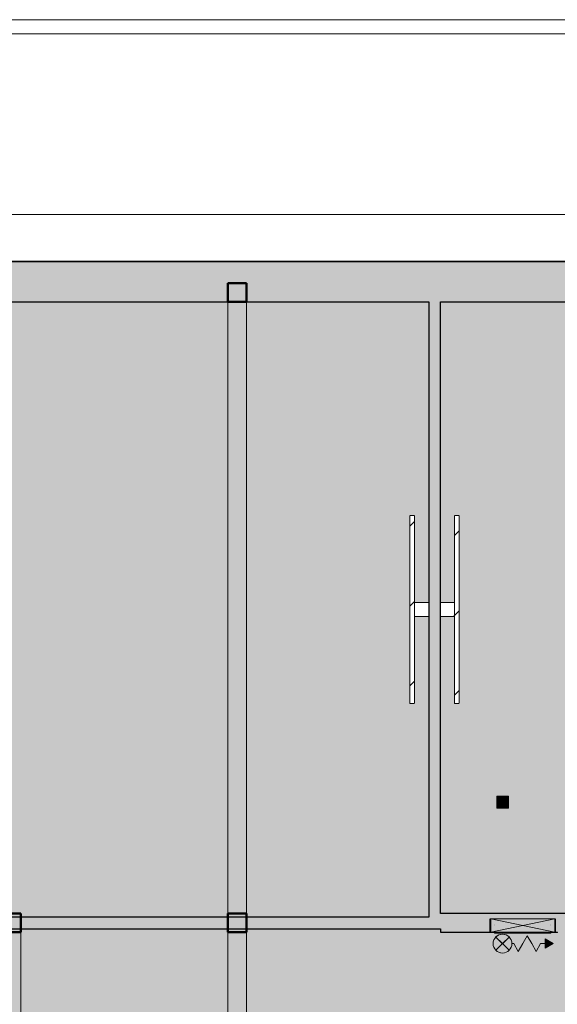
# Model space of a CAD drawing. Header units: millimetres. Extents: x 1000 to 192722, y -9201 to 41503.
# Tile 86 of 93: x 136109 to 141827, y 29234 to 39700. Entities that reach past the tile are written whole.
import ezdxf

# ---------------------------------------------------------------- set-up
doc = ezdxf.new("R2010")
doc.units = ezdxf.units.MM
doc.linetypes.add('THO_hhidden', pattern=[2.5, 1.5, -1])
doc.layers.add('A-AREA-BNDY', color=1, linetype='Continuous', lineweight=50, true_color=0xff0000)
doc.layers.add('A-DETL', color=7, linetype='Continuous', lineweight=13, true_color=0x00a600)
for name, color, linetype, lineweight in [('A-AREA-PATT', 7, 'Continuous', 13), ('A-DETL-GENF', 7, 'Continuous', 13), ('A-GENM', 7, 'Continuous', 13), ('A-WALL-PATT', 7, 'Continuous', 18), ('I-WALL', 7, 'Continuous', 18), ('P-SANR-FIXT', 7, 'Continuous', 13), ('Q-SPCQ', 7, 'Continuous', 13), ('S-COLS-SYMB', 7, 'Continuous', 50)]:
    doc.layers.add(name, color=color, linetype=linetype, lineweight=lineweight)
pattern_1 = [(315, (-33431.24, 28462.14), (424.264, 424.264), [])]
pattern_2 = [(135, (33431.24, -28737.14), (-424.264, -424.264), [])]

# ---------------------------------------------------------------- blocks, each defined once
blk = doc.blocks.new('NLRS_01_GM_WPB_dummy digibord_gen_tho_HW - Digibord-1973402-01 1e verdieping BVO')
at = {"layer": 'A-GENM', "true_color": 0x808080}
h = blk.add_hatch(dxfattribs=at)
h.set_pattern_fill('FP_97', color=8, style=0, pattern_type=2)
h.set_pattern_definition(pattern_1)
h.paths.add_polyline_path([(-1000, 125), (-1000, 75), (1000, 75), (1000, 125), (-567, 125)])
h = blk.add_hatch(dxfattribs=at)
h.set_pattern_fill('FP_97', color=8, style=0, pattern_type=2)
h.set_pattern_definition(pattern_1)
h.paths.add_polyline_path([(-75, -75), (75, -75), (75, 75), (-75, 75)])
at = {"layer": 'A-GENM', "linetype": 'THO_hhidden'}
for p, q in [((1000, 125), (-1000, 125)), ((-1000, 125), (-1000, 75)), ((1000, 75), (1000, 125)), ((-1000, 75), (1000, 75)), ((75, 75), (-75, 75)), ((-75, 75), (-75, -75)), ((75, -75), (75, 75)), ((-75, -75), (75, -75))]:
    blk.add_line(p, q, dxfattribs=at)
blk = doc.blocks.new('NLRS_01_GM_WPB_dummy digibord_gen_tho_HW - Digibord-V185-01 1e verdieping BVO')
at = {"layer": 'A-GENM', "true_color": 0x808080}
h = blk.add_hatch(dxfattribs=at)
h.set_pattern_fill('FP_140', color=8, style=0, pattern_type=2)
h.set_pattern_definition(pattern_2)
h.paths.add_polyline_path([(1000, 75), (1000, 125), (-1000, 125), (-1000, 75), (860, 75)])
h = blk.add_hatch(dxfattribs=at)
h.set_pattern_fill('FP_140', color=8, style=0, pattern_type=2)
h.set_pattern_definition(pattern_2)
h.paths.add_polyline_path([(75, 75), (-75, 75), (-75, -75), (75, -75)])
at = {"layer": 'A-GENM', "linetype": 'THO_hhidden'}
for p, q in [((1000, 125), (-1000, 125)), ((-1000, 125), (-1000, 75)), ((1000, 75), (1000, 125)), ((-1000, 75), (1000, 75)), ((75, 75), (-75, 75)), ((-75, 75), (-75, -75)), ((75, -75), (75, 75)), ((-75, -75), (75, -75))]:
    blk.add_line(p, q, dxfattribs=at)
blk = doc.blocks.new('NLRS_28_SCO_UN_koker_gen_bcb - K200_200_12_5-2311149-01 1e verdieping BVO')
at = {"layer": 'S-COLS-SYMB'}
for p, q in [((-100, 100), (100, 100)), ((-100, -100), (-100, 100)), ((100, -100), (100, 100)), ((-100, -100), (100, -100))]:
    blk.add_line(p, q, dxfattribs=at)
blk = doc.blocks.new('NLRS_65_SE__haspelkast inbouw p1jbq1s6_sav_bcb - haspelkast inbouw_saval_i 32-n_haspel deco-32_30m-3_4_-2287612-01 1e verdieping BVO')
at = {"layer": 'A-DETL-GENF'}
for points in [[(43243, 28271), (43243, 28371), (43156, 28321), (43231, 28278)], [(43695, 28321), (43765, 28392), (43745, 28408), (43721, 28418), (43695, 28421), (43669, 28418), (43645, 28408), (43624, 28392), (43669, 28347)], [(43695, 28221), (43721, 28225), (43745, 28235), (43765, 28251), (43695, 28321), (43624, 28251), (43645, 28235), (43669, 28225)]]:
    blk.add_hatch(color=256, dxfattribs=at).paths.add_polyline_path(points)
for p, q in [((43243, 28371), (43156, 28321)), ((43243, 28271), (43243, 28371)), ((43290, 28321), (43337, 28404)), ((43385, 28321), (43337, 28404)), ((43527, 28404), (43432, 28239)), ((43480, 28321), (43527, 28404)), ((43575, 28321), (43527, 28404)), ((43624, 28392), (43695, 28321)), ((43765, 28251), (43624, 28392)), ((43765, 28392), (43624, 28251)), ((43695, 28321), (43765, 28392)), ((43156, 28321), (43243, 28271)), ((43290, 28321), (43156, 28321)), ((43385, 28321), (43432, 28239)), ((43595, 28321), (43575, 28321)), ((43695, 28321), (43624, 28251)), ((43765, 28251), (43695, 28321))]:
    blk.add_line(p, q, dxfattribs=at)
blk.add_circle((43695, 28321), 100, dxfattribs=at)
for start, end in [(45, 135), (225, 315)]:
    blk.add_arc((43695, 28321), 100, start, end, dxfattribs=at)
at = {"layer": 'Q-SPCQ'}
for p, q in [((43112, 28201), (43847, 28201)), ((43112, 28201), (43112, 28200)), ((43847, 28200), (43112, 28200)), ((43140, 28200), (43140, 28060)), ((43140, 28200), (43820, 28059)), ((43820, 28200), (43140, 28059)), ((43820, 28060), (43820, 28200)), ((43847, 28200), (43847, 28201)), ((43140, 28060), (43140, 28059)), ((43820, 28059), (43140, 28059)), ((43820, 28059), (43820, 28060))]:
    blk.add_line(p, q, dxfattribs=at)
blk = doc.blocks.new('NLRS_65_PF_FB_brandslanghaspel_saval - brandslanghaspel_saval_deco-d32_slang 30m-3_4_-V221-01 1e verdieping BVO')
at = {"layer": 'P-SANR-FIXT'}
for p, q in [((47024, 18165), (47565, 18165)), ((47024, 18165), (47030, 18165)), ((47145, 18171), (47236, 18171)), ((47167, 18166), (47236, 18166)), ((47167, 18166), (47236, 18166)), ((47252, 18171), (47295, 18171)), ((47252, 18171), (47295, 18171)), ((47295, 18166), (47315, 18166)), ((47295, 18166), (47315, 18166)), ((47309, 18171), (47337, 18171)), ((47309, 18171), (47337, 18171)), ((47353, 18171), (47423, 18171)), ((47353, 18171), (47423, 18171)), ((47353, 18166), (47423, 18166)), ((47353, 18166), (47423, 18166)), ((47435, 18171), (47445, 18171)), ((47435, 18166), (47445, 18166)), ((47559, 18165), (47565, 18165)), ((46998, 18086), (46997, 18086)), ((46997, 18086), (46997, 18086)), ((46997, 18081), (46997, 18081)), ((46998, 18081), (46997, 18081)), ((47592, 18086), (47592, 18086)), ((47592, 18086), (47592, 18086)), ((47592, 18081), (47592, 18081)), ((47592, 18081), (47592, 18081))]:
    blk.add_line(p, q, dxfattribs=at)
at = {"layer": 'P-SANR-FIXT', "flags": 128}
for points in [[(46997, 18166), (46997, 18166), (46997, 18166), (46997, 18166), (46997, 18166), (46997, 18166), (46997, 18167), (46996, 18167), (46996, 18167), (46996, 18167), (46996, 18167), (46996, 18167), (46996, 18167), (46996, 18167), (46996, 18167), (46996, 18167), (46996, 18167), (46996, 18167), (46995, 18167), (46995, 18167), (46995, 18167), (46995, 18167), (46995, 18167), (46995, 18167), (46995, 18168), (46995, 18168), (46995, 18168), (46995, 18168), (46995, 18168), (46995, 18168), (46995, 18168), (46995, 18168), (46995, 18168), (46995, 18168), (46995, 18168), (46995, 18169), (46995, 18169), (46995, 18169), (46995, 18169), (46995, 18169), (46995, 18169), (46995, 18169), (46995, 18169), (46995, 18169), (46995, 18169), (46995, 18170), (46995, 18170), (46995, 18170), (46995, 18170), (46995, 18170), (46995, 18170), (46995, 18170), (46995, 18170), (46995, 18170), (46995, 18170), (46995, 18170), (46995, 18171), (46995, 18171), (46995, 18171), (46995, 18171), (46995, 18171), (46996, 18171), (46996, 18171), (46996, 18171), (46996, 18171), (46996, 18171), (46996, 18171), (46996, 18171), (46996, 18171), (46996, 18171), (46996, 18171), (46996, 18171), (46996, 18171), (46997, 18171), (46997, 18171), (46997, 18171), (46997, 18171), (46997, 18171), (46997, 18171), (46997, 18171)], [(46997, 18171), (46997, 18171), (46998, 18171), (46999, 18171), (47001, 18171), (47003, 18171), (47006, 18171), (47009, 18171), (47012, 18171), (47016, 18171), (47021, 18171), (47025, 18171), (47031, 18171), (47036, 18171), (47043, 18171), (47049, 18171), (47056, 18171), (47063, 18171), (47071, 18171), (47079, 18171), (47087, 18171), (47096, 18171), (47105, 18171), (47114, 18171), (47124, 18171), (47134, 18171), (47144, 18171)], [(47295, 18171), (47283, 18171), (47271, 18171), (47259, 18171), (47247, 18171), (47236, 18171), (47224, 18171), (47212, 18171), (47201, 18171), (47190, 18171), (47179, 18171), (47168, 18171), (47157, 18171), (47147, 18171), (47137, 18171), (47127, 18171), (47117, 18171), (47108, 18171), (47098, 18171), (47090, 18171), (47081, 18171), (47073, 18171), (47065, 18171), (47058, 18171), (47051, 18171), (47044, 18171), (47038, 18171), (47032, 18171), (47027, 18171), (47022, 18171), (47017, 18171), (47013, 18171), (47010, 18171), (47006, 18171), (47004, 18171), (47001, 18171), (47000, 18171), (46998, 18171), (46998, 18171), (46997, 18171), (46997, 18171)], [(46997, 18166), (46997, 18166), (46998, 18166), (46999, 18166), (47001, 18166), (47003, 18166), (47006, 18166), (47009, 18166), (47012, 18166), (47016, 18166), (47021, 18166), (47025, 18166), (47031, 18166), (47036, 18166), (47043, 18166), (47049, 18166), (47056, 18166), (47063, 18166), (47071, 18166), (47079, 18166), (47087, 18166), (47096, 18166), (47105, 18166), (47114, 18166), (47124, 18166), (47134, 18166), (47144, 18166), (47154, 18166), (47165, 18166), (47176, 18166), (47187, 18166), (47198, 18166), (47209, 18166), (47221, 18166), (47232, 18166), (47244, 18166), (47256, 18166), (47268, 18166), (47280, 18166), (47291, 18166), (47295, 18166)], [(47146, 18166), (47137, 18166), (47127, 18166), (47117, 18166), (47108, 18166), (47098, 18166), (47090, 18166), (47081, 18166), (47073, 18166), (47065, 18166), (47058, 18166), (47051, 18166), (47044, 18166), (47038, 18166), (47032, 18166), (47027, 18166), (47022, 18166), (47017, 18166), (47013, 18166), (47010, 18166), (47006, 18166), (47004, 18166), (47001, 18166), (47000, 18166), (46998, 18166), (46998, 18166), (46997, 18166), (46997, 18166)], [(47020, 18164), (47020, 18164), (47021, 18164), (47021, 18164), (47021, 18165), (47022, 18165), (47022, 18165), (47022, 18165), (47023, 18165), (47023, 18165), (47024, 18165), (47024, 18165), (47024, 18165)], [(47565, 18165), (47565, 18165), (47564, 18165), (47563, 18165), (47562, 18165), (47560, 18165), (47557, 18165), (47554, 18165), (47551, 18165), (47548, 18165), (47544, 18165), (47539, 18165), (47534, 18165), (47529, 18165), (47524, 18165), (47518, 18165), (47512, 18165), (47505, 18165), (47498, 18165), (47491, 18165), (47483, 18165), (47475, 18165), (47467, 18165), (47458, 18165), (47450, 18165), (47441, 18165), (47432, 18165), (47422, 18165), (47412, 18165), (47403, 18165), (47393, 18165), (47382, 18165), (47372, 18165), (47362, 18165), (47351, 18165), (47341, 18165), (47330, 18165), (47319, 18165), (47308, 18165), (47298, 18165), (47287, 18165), (47276, 18165), (47265, 18165), (47254, 18165), (47244, 18165), (47233, 18165), (47223, 18165), (47212, 18165), (47202, 18165), (47192, 18165), (47182, 18165), (47172, 18165), (47163, 18165), (47153, 18165), (47144, 18165), (47136, 18165), (47127, 18165), (47119, 18165), (47110, 18165), (47103, 18165), (47095, 18165), (47088, 18165), (47081, 18165), (47075, 18165), (47069, 18165), (47063, 18165), (47058, 18165), (47053, 18165), (47048, 18165), (47044, 18165), (47040, 18165), (47036, 18165), (47033, 18165), (47031, 18165), (47029, 18165), (47027, 18165), (47026, 18165), (47025, 18165), (47024, 18165), (47024, 18165)], [(47024, 18165), (47024, 18165), (47025, 18165), (47026, 18165), (47028, 18165)], [(47592, 18171), (47592, 18171), (47591, 18171), (47590, 18171), (47588, 18171), (47586, 18171), (47584, 18171), (47581, 18171), (47577, 18171), (47573, 18171), (47569, 18171), (47564, 18171), (47559, 18171), (47553, 18171), (47547, 18171), (47540, 18171), (47533, 18171), (47526, 18171), (47518, 18171), (47510, 18171), (47502, 18171), (47493, 18171), (47484, 18171), (47475, 18171), (47465, 18171), (47455, 18171), (47445, 18171), (47435, 18171), (47424, 18171), (47413, 18171), (47402, 18171), (47391, 18171), (47380, 18171), (47368, 18171), (47357, 18171), (47345, 18171), (47333, 18171), (47322, 18171), (47310, 18171), (47298, 18171), (47295, 18171)], [(47295, 18166), (47307, 18166), (47318, 18166), (47330, 18166), (47342, 18166), (47354, 18166), (47365, 18166), (47377, 18166), (47388, 18166), (47399, 18166), (47410, 18166), (47421, 18166), (47432, 18166), (47442, 18166), (47453, 18166), (47463, 18166), (47472, 18166), (47482, 18166), (47491, 18166), (47500, 18166), (47508, 18166), (47516, 18166), (47524, 18166), (47531, 18166), (47538, 18166), (47545, 18166), (47551, 18166), (47557, 18166), (47562, 18166), (47567, 18166), (47572, 18166), (47576, 18166), (47580, 18166), (47583, 18166), (47586, 18166), (47588, 18166), (47590, 18166), (47591, 18166), (47592, 18166), (47592, 18166), (47592, 18166)], [(47443, 18171), (47453, 18171), (47463, 18171), (47472, 18171), (47482, 18171), (47491, 18171), (47500, 18171), (47508, 18171), (47516, 18171), (47524, 18171), (47531, 18171), (47538, 18171), (47545, 18171), (47551, 18171), (47557, 18171), (47562, 18171), (47567, 18171), (47572, 18171), (47576, 18171), (47580, 18171), (47583, 18171), (47586, 18171), (47588, 18171), (47590, 18171), (47591, 18171), (47592, 18171), (47592, 18171), (47592, 18171)], [(47592, 18166), (47592, 18166), (47591, 18166), (47590, 18166), (47588, 18166), (47586, 18166), (47584, 18166), (47581, 18166), (47577, 18166), (47573, 18166), (47569, 18166), (47564, 18166), (47559, 18166), (47553, 18166), (47547, 18166), (47540, 18166), (47533, 18166), (47526, 18166), (47518, 18166), (47510, 18166), (47502, 18166), (47493, 18166), (47484, 18166), (47475, 18166), (47465, 18166), (47455, 18166), (47445, 18166)], [(47561, 18165), (47562, 18165), (47564, 18165), (47565, 18165), (47565, 18165), (47565, 18165)], [(47565, 18165), (47565, 18165), (47566, 18165), (47566, 18165), (47567, 18165), (47567, 18165), (47567, 18165), (47568, 18165), (47568, 18165), (47568, 18164), (47569, 18164), (47569, 18164), (47569, 18164)], [(47592, 18171), (47592, 18171), (47592, 18171), (47592, 18171), (47593, 18171), (47593, 18171), (47593, 18171), (47593, 18171), (47593, 18171), (47593, 18171), (47593, 18171), (47593, 18171), (47593, 18171), (47593, 18171), (47593, 18171), (47594, 18171), (47594, 18171), (47594, 18171), (47594, 18171), (47594, 18171), (47594, 18171), (47594, 18171), (47594, 18171), (47594, 18171), (47594, 18170), (47594, 18170), (47594, 18170), (47594, 18170), (47594, 18170), (47594, 18170), (47594, 18170), (47595, 18170), (47595, 18170), (47595, 18170), (47595, 18170), (47595, 18169), (47595, 18169), (47595, 18169), (47595, 18169), (47595, 18169), (47595, 18169), (47595, 18169), (47595, 18169), (47595, 18169), (47595, 18169), (47595, 18168), (47595, 18168), (47595, 18168), (47594, 18168), (47594, 18168), (47594, 18168), (47594, 18168), (47594, 18168), (47594, 18168), (47594, 18168), (47594, 18168), (47594, 18167), (47594, 18167), (47594, 18167), (47594, 18167), (47594, 18167), (47594, 18167), (47594, 18167), (47594, 18167), (47594, 18167), (47593, 18167), (47593, 18167), (47593, 18167), (47593, 18167), (47593, 18167), (47593, 18167), (47593, 18167), (47593, 18167), (47593, 18167), (47593, 18166), (47592, 18166), (47592, 18166), (47592, 18166), (47592, 18166), (47592, 18166)]]:
    blk.add_lwpolyline(points, dxfattribs=at)
blk = doc.blocks.new('NLRS_33_GM_WPB_vloeropening schacht rechthoek_gen_tho - 125x125-2338696-01 1e verdieping BVO')
at = {"layer": 'A-GENM', "linetype": 'THO_hhidden', "true_color": 0xc8fac8}
blk.add_hatch(color=254, dxfattribs=at).paths.add_polyline_path([(125, -125), (125, 0), (0, 0), (0, -125)])
at = {"layer": 'A-GENM'}
for p, q in [((125, 0), (0, 0)), ((0, 0), (0, -125)), ((125, -125), (125, 0)), ((0, -125), (125, -125))]:
    blk.add_line(p, q, dxfattribs=at)
at = {"layer": 'A-GENM', "linetype": 'THO_hhidden'}
for p, q in [((0, 0), (0, -125)), ((125, 0), (0, 0)), ((0, 0), (125, -125)), ((0, -125), (125, 0)), ((125, -125), (125, 0)), ((0, -125), (125, -125))]:
    blk.add_line(p, q, dxfattribs=at)

msp = doc.modelspace()

# ---------------------------------------------------------------- hatches: boundary and pattern name
at = {"layer": 'A-AREA-PATT', "true_color": 0xfaf8e6}
h = msp.add_hatch(color=7, dxfattribs=at)
h.paths.add_polyline_path([(135940, 11070), (135940, 11071), (135940, 11070)])
h.paths.add_polyline_path([(140459, 11500), (140459, 14694), (140309, 14694), (140309, 13769), (140259, 13769), (140259, 15769), (140309, 15769), (140309, 14844), (140459, 14844), (140459, 18037), (133212, 18037), (132850, 17276), (133392, 17018), (131848, 13766), (131306, 14024), (130674, 12691), (131033, 12529), (131398, 12379), (131767, 12240), (132141, 12113), (132583, 11979), (132968, 11877), (133349, 11788), (133733, 11711), (134118, 11645), (134505, 11592), (134893, 11551), (135286, 11522), (135671, 11505), (136022, 11500), (136022, 11500), (140184, 11500)])
h.paths.add_polyline_path([(130561, 12745), (130652, 12936), (131194, 14078), (130652, 14335), (132196, 17587), (132738, 17330), (133098, 18088), (129959, 21409), (129959, 22037), (126913, 22037), (126913, 21887), (127838, 21887), (127838, 21837), (125838, 21837), (125838, 21887), (126763, 21887), (126763, 22037), (123592, 22037), (123661, 21654), (123743, 21274), (123836, 20896), (123941, 20520), (124078, 20089), (124189, 19769), (124334, 19393), (124491, 19021), (124660, 18654), (124841, 18292), (125004, 17987), (125184, 17673), (125388, 17341), (125602, 17016), (125837, 16682), (126059, 16385), (126303, 16081), (126555, 15785), (126849, 15462), (127094, 15209), (127397, 14915), (127681, 14657), (127998, 14386), (128299, 14145), (128587, 13927), (128878, 13721), (129202, 13505), (129533, 13299), (129870, 13104), (130267, 12892), (130421, 12815)])
h.paths.add_polyline_path([(132791, 16100), (132806, 16101), (132821, 16107), (132840, 16121), (132848, 16131), (132857, 16148), (132959, 16365), (132962, 16377), (132962, 16396), (132956, 16415), (132946, 16432), (132938, 16440), (132910, 16456), (132698, 16555), (132687, 16558), (132666, 16558), (132645, 16551), (132631, 16542), (132619, 16528), (132609, 16511), (132505, 16288), (132503, 16272), (132505, 16257), (132510, 16242), (132525, 16223), (132534, 16215), (132561, 16201), (132775, 16101)])
h.paths.add_polyline_path([(132136, 16411), (132151, 16413), (132175, 16424), (132181, 16428), (132190, 16438), (132203, 16460), (132304, 16676), (132307, 16687), (132307, 16708), (132300, 16729), (132296, 16738), (132277, 16755), (132261, 16765), (132043, 16867), (132034, 16870), (132012, 16870), (131993, 16864), (131982, 16858), (131966, 16842), (131958, 16831), (131850, 16599), (131849, 16584), (131851, 16568), (131861, 16545), (131867, 16537), (131875, 16529), (131897, 16517), (132120, 16413), (132125, 16412)])
h.paths.add_polyline_path([(141154, 18100), (141844, 18100), (141844, 18200), (141922, 18200), (141922, 18162), (141959, 18162), (141959, 18966), (142022, 18966), (142022, 20000), (141959, 20000), (141959, 20037), (138359, 20037), (138359, 28162), (141959, 28162), (141959, 28200), (142022, 28200), (142022, 29234), (141959, 29234), (141959, 30000), (141804, 30000), (141804, 30141), (141114, 30139), (141114, 30000), (140584, 30000), (140584, 30037), (133198, 30036), (130084, 26742), (130084, 26037), (123572, 26037), (123518, 25652), (123476, 25265), (123446, 24878), (123428, 24489), (123422, 24075), (129959, 24073), (129959, 24073), (130084, 24073), (130084, 21458), (133200, 18162), (141057, 18162), (141057, 18200), (141154, 18200), (141154, 18162)])
h.paths.add_polyline_path([(141714, 18321), (141643, 18392), (141664, 18408), (141688, 18418), (141714, 18421), (141740, 18418), (141764, 18408), (141785, 18392), (141740, 18347)])
h.paths.add_polyline_path([(141714, 18221), (141688, 18225), (141664, 18235), (141643, 18251), (141714, 18321), (141785, 18251), (141764, 18235), (141740, 18225)])
h.paths.add_polyline_path([(141262, 18271), (141176, 18321), (141262, 18371)])
h.paths.add_polyline_path([(141996, 19128), (141996, 19838), (142006, 19838), (142006, 19128)])
h.paths.add_polyline_path([(136122, 22101), (136122, 26101), (138322, 26101), (138322, 22101), (136857, 22101)])
h.paths.add_polyline_path([(123046, 22920), (123015, 23322), (122998, 23711), (122993, 24167), (123001, 24564), (123021, 24960), (123053, 25356), (123097, 25750), (123157, 26162), (123224, 26546), (123308, 26949), (123392, 27304), (123493, 27680), (123605, 28051), (123732, 28431), (123872, 28807), (124022, 29179), (124184, 29546), (124358, 29908), (124557, 30291), (124737, 30615), (124943, 30960), (125160, 31297), (125399, 31646), (125624, 31953), (125870, 32269), (126127, 32578), (126437, 32926), (126668, 33171), (126951, 33455), (127244, 33730), (127544, 33995), (127853, 34252), (128220, 34536), (128553, 34776), (128878, 34996), (129213, 35209), (129533, 35399), (129870, 35586), (130214, 35764), (130617, 35956), (130944, 36100), (131316, 36250), (131692, 36390), (132141, 36538), (132518, 36649), (132898, 36749), (133282, 36838), (133668, 36915), (134069, 36982), (134448, 37034), (134840, 37076), (135233, 37106), (135644, 37124), (135613, 37124), (135215, 37105), (134776, 37070), (134418, 37031), (134021, 36976), (133626, 36908), (133233, 36828), (132842, 36736), (132455, 36633), (132070, 36517), (131669, 36381), (131314, 36250), (130942, 36099), (130561, 35930), (130204, 35759), (129857, 35580), (129506, 35384), (129099, 35138), (128799, 34945), (128493, 34735), (128169, 34498), (127852, 34251), (127543, 33994), (127243, 33729), (126907, 33411), (126667, 33171), (126380, 32865), (126126, 32578), (125870, 32269), (125591, 31909), (125386, 31628), (125159, 31297), (124943, 30959), (124710, 30567), (124542, 30264), (124357, 29908), (124184, 29546), (124022, 29179), (123871, 28807), (123732, 28431), (123605, 28050), (123489, 27666), (123385, 27278), (123284, 26843), (123213, 26492), (123137, 26037), (123085, 25652), (123044, 25265), (123015, 24878), (122997, 24489), (122992, 24033), (123000, 23636), (123020, 23240), (123045, 22925)])
h.paths.add_polyline_path([(127506, 24186), (127506, 24186), (127511, 24186)])
h.paths.add_polyline_path([(129996, 24235), (129996, 24945), (130006, 24945), (130006, 24235)])
h.paths.add_polyline_path([(129996, 25165), (129996, 25875), (130006, 25875), (130006, 25165)])
h.paths.add_polyline_path([(128717, 26162), (129959, 26162), (129959, 26792), (133098, 30112), (132759, 30826), (132217, 30568), (130673, 33820), (131215, 34078), (130561, 35455), (130204, 35276), (129857, 35089), (129507, 34884), (129162, 34668), (128824, 34441), (128521, 34224), (128222, 33995), (127948, 33773), (127653, 33519), (127312, 33204), (127087, 32984), (126808, 32694), (126555, 32415), (126303, 32119), (126059, 31815), (125817, 31490), (125602, 31184), (125386, 30856), (125160, 30484), (124991, 30189), (124808, 29846), (124615, 29451), (124474, 29142), (124324, 28783), (124184, 28416), (124057, 28050), (123937, 27666), (123829, 27278), (123734, 26888), (123652, 26494), (123592, 26162), (126763, 26162), (126763, 26312), (125838, 26312), (125838, 26362), (127838, 26362), (127838, 26312), (126913, 26312), (126913, 26162), (128711, 26162)])
h.paths.add_polyline_path([(141996, 28362), (141996, 29072), (142006, 29072), (142006, 28362)])
h.paths.add_polyline_path([(141244, 29878), (141173, 29949), (141194, 29965), (141218, 29975), (141244, 29978), (141270, 29975), (141294, 29965), (141315, 29949), (141270, 29904)])
h.paths.add_polyline_path([(141244, 29778), (141218, 29782), (141194, 29792), (141173, 29808), (141244, 29878), (141315, 29808), (141294, 29792), (141270, 29782)])
h.paths.add_polyline_path([(141696, 29828), (141696, 29928), (141783, 29878)])
h.paths.add_polyline_path([(141324, 29993), (141324, 29993), (141332, 29993)])
h.paths.add_polyline_path([(133227, 30162), (140459, 30162), (140459, 33356), (140309, 33356), (140309, 32431), (140259, 32431), (140259, 34431), (140309, 34431), (140309, 33506), (140459, 33506), (140459, 36700), (135962, 36699), (135620, 36693), (135219, 36674), (134819, 36642), (134420, 36597), (134023, 36540), (133627, 36470), (133234, 36387), (132843, 36292), (132456, 36184), (132071, 36064), (131767, 35960), (131398, 35821), (131033, 35671), (130674, 35509), (133212, 30162)])
h.paths.add_polyline_path([(149159, 30162), (149159, 31631), (148559, 31631), (148559, 35231), (149159, 35231), (149159, 36700), (140584, 36700), (140584, 33506), (140734, 33506), (140734, 34431), (140784, 34431), (140784, 32431), (140734, 32431), (140734, 33356), (140584, 33356), (140584, 30200), (142084, 30200), (142086, 30162), (147502, 30162)])
h.paths.add_polyline_path([(132872, 30879), (131328, 34131), (131870, 34389), (133414, 31136), (132942, 30912)])
h.paths.add_polyline_path([(132037, 31285), (132055, 31286), (132073, 31291), (132299, 31400), (132309, 31408), (132317, 31418), (132326, 31434), (132329, 31453), (132328, 31470), (132323, 31487), (132212, 31718), (132200, 31729), (132186, 31737), (132171, 31743), (132157, 31744), (132135, 31740), (132111, 31730), (131897, 31626), (131882, 31611), (131877, 31601), (131872, 31586), (131870, 31572), (131874, 31550), (131877, 31541), (131987, 31313), (131991, 31307), (132003, 31297), (132026, 31287), (132037, 31285)])
h.paths.add_polyline_path([(141309, 31320), (141184, 31320), (141184, 31445), (141309, 31445)])
h.paths.add_polyline_path([(132692, 31596), (132710, 31597), (132728, 31602), (132957, 31713), (132964, 31720), (132972, 31729), (132980, 31745), (132984, 31764), (132983, 31781), (132978, 31798), (132867, 32029), (132856, 32040), (132841, 32048), (132826, 32054), (132812, 32055), (132790, 32051), (132771, 32043), (132551, 31937), (132540, 31926), (132532, 31912), (132526, 31897), (132525, 31883), (132529, 31861), (132533, 31850), (132640, 31627), (132649, 31616), (132658, 31608), (132674, 31600), (132688, 31597)])
h.paths.add_polyline_path([(148391, 33037), (148266, 33037), (148266, 33162), (148391, 33162)])
h.paths.add_polyline_path([(148833, 34136), (148995, 34138), (149018, 34149), (149029, 34158), (149034, 34163), (149042, 34176), (149047, 34191), (149049, 34206), (149049, 34446), (149047, 34464), (149040, 34481), (149028, 34496), (149010, 34508), (148997, 34514), (148979, 34516), (148726, 34515), (148721, 34514), (148704, 34507), (148689, 34495), (148679, 34481), (148672, 34464), (148669, 34446), (148671, 34191), (148682, 34167), (148691, 34156), (148696, 34152), (148717, 34140), (148728, 34137), (148739, 34136)])
at = {"layer": 'A-WALL-PATT', "true_color": 0x808080}
msp.add_hatch(color=8, dxfattribs=at).paths.add_polyline_path([(168792, 36700), (169622, 36700), (169622, 37130), (136022, 37130), (136022, 36700), (166131, 36700)])
at = {"layer": 'A-WALL-PATT', "true_color": 0xc0c0c0}
for points in [[(140459, 30162), (140584, 30162), (140584, 36700), (140459, 36700), (140459, 30200)], [(140433, 30037), (140584, 30037), (140584, 30162), (138422, 30162), (138422, 30037), (140392, 30037)], [(142084, 30000), (142084, 30200), (140584, 30200), (140584, 30000), (141114, 30000), (141114, 30141), (141804, 30141), (141804, 30000), (141959, 30000)]]:
    msp.add_hatch(color=9, dxfattribs=at).paths.add_polyline_path(points)
at = {"layer": 'A-WALL-PATT', "true_color": 0xd9eeee}
msp.add_hatch(color=254, dxfattribs=at).paths.add_polyline_path([(134196, 30037), (138422, 30037), (138422, 30162), (133212, 30162), (133271, 30037), (133531, 30037)])

# ---------------------------------------------------------------- linework, layer by layer
at = {"layer": 'A-AREA-BNDY', "lineweight": 35}
msp.add_line((136022, 37130), (169622, 37130), dxfattribs=at)
at = {"layer": 'A-DETL', "color": 7, "linetype": 'THO_hhidden'}
msp.add_line((169622, 37630), (136022, 37630), dxfattribs=at)
at = {"layer": 'A-DETL', "color": 7, "linetype": 'THO_hhidden', "lineweight": 18}
for p, q in [((138322, 36700), (138322, 30162)), ((138522, 36700), (138522, 30162)), ((136122, 30037), (136122, 24170)), ((138322, 30037), (138322, 18162)), ((138522, 30037), (138522, 28162))]:
    msp.add_line(p, q, dxfattribs=at)
at = {"layer": 'I-WALL'}
for p, q in [((136022, 39700), (169614, 39700)), ((169614, 39550), (136022, 39550))]:
    msp.add_line(p, q, dxfattribs=at)
at = {"layer": 'I-WALL', "lineweight": 25}
for p, q in [((169622, 37130), (136022, 37130)), ((136022, 36700), (140459, 36700)), ((140459, 36700), (140459, 30162)), ((140584, 36700), (149159, 36700)), ((140584, 30200), (140584, 36700)), ((140459, 30162), (133212, 30162)), ((142084, 30200), (140584, 30200)), ((133200, 30037), (140584, 30037)), ((140584, 30037), (140584, 30000)), ((141114, 30000), (141114, 30141)), ((141114, 30141), (141119, 30141)), ((141799, 30141), (141804, 30141)), ((141804, 30141), (141804, 30000)), ((140584, 30000), (141092, 30000))]:
    msp.add_line(p, q, dxfattribs=at)

# ---------------------------------------------------------------- block references
at = {"layer": 'A-DETL-GENF', "rotation": 180}
msp.add_blockref('NLRS_65_SE__haspelkast inbouw p1jbq1s6_sav_bcb - haspelkast inbouw_saval_i 32-n_haspel deco-32_30m-3_4_-2287612-01 1e verdieping BVO', (184939, 58200), dxfattribs=at)
at = {"layer": 'A-GENM', "linetype": 'THO_hhidden'}
for name, p, rotation in [('NLRS_01_GM_WPB_dummy digibord_gen_tho_HW - Digibord-1973402-01 1e verdieping BVO', (140384, 33431), 89.99999999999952), ('NLRS_01_GM_WPB_dummy digibord_gen_tho_HW - Digibord-V185-01 1e verdieping BVO', (140659, 33431), 269.9999999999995)]:
    msp.add_blockref(name, p, dxfattribs=dict(at, rotation=rotation))
msp.add_blockref('NLRS_33_GM_WPB_vloeropening schacht rechthoek_gen_tho - 125x125-2338696-01 1e verdieping BVO', (141184, 31445), dxfattribs=at)
at = {"layer": 'P-SANR-FIXT', "rotation": 180}
msp.add_blockref('NLRS_65_PF_FB_brandslanghaspel_saval - brandslanghaspel_saval_deco-d32_slang 30m-3_4_-V221-01 1e verdieping BVO', (188754, 48162), dxfattribs=at)
at = {"layer": 'S-COLS-SYMB'}
for p in [(138422, 36800), (136022, 30100), (138422, 30100)]:
    msp.add_blockref('NLRS_28_SCO_UN_koker_gen_bcb - K200_200_12_5-2311149-01 1e verdieping BVO', p, dxfattribs=at)

doc.saveas('drawing.dxf')
